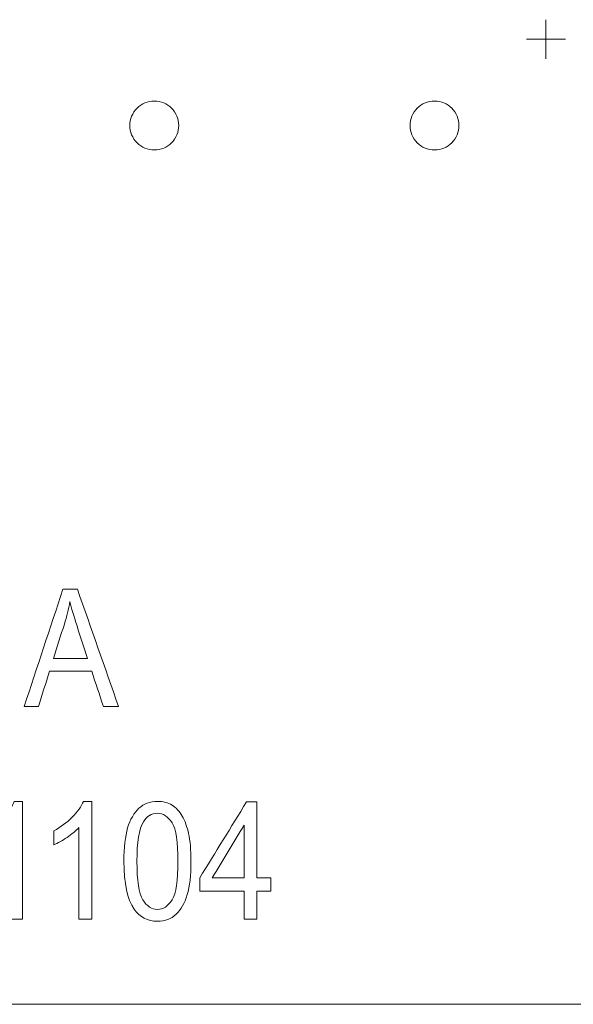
# Model space of a CAD drawing. Header units: inches. Extents: x -36 to 647, y 177 to 609.
# Tile 83 of 256: x 64.53 to 70.19, y 552.81 to 562.88. Entities that reach past the tile are written whole.
import ezdxf

# ---------------------------------------------------------------- set-up
doc = ezdxf.new("R2010")
doc.units = ezdxf.units.IN
doc.header["$MEASUREMENT"] = 0
doc.layers.add('1', color=7, linetype='Continuous')

# ---------------------------------------------------------------- blocks, each defined once
blk = doc.blocks.new('block 828')
at = {"layer": '1', "color": 155, "lineweight": 18, "true_color": 0x4c7299}
blk.add_lwpolyline([(152.954, 552.814), (21.39, 552.814)], dxfattribs=at)
blk = doc.blocks.new('block 1799')
at = {"layer": '1', "color": 18, "lineweight": 13, "true_color": 0x4c0000}
blk.add_lwpolyline([(152.954, 552.814), (21.39, 552.814)], dxfattribs=at)
blk = doc.blocks.new('block 1832')
at = {"layer": '1', "color": 18, "lineweight": 13, "true_color": 0x4c0000}
blk.add_lwpolyline([(152.954, 552.814), (21.39, 552.814)], dxfattribs=at)
blk = doc.blocks.new('block 2082')
at = {"layer": '1', "color": 18, "lineweight": 13, "true_color": 0x4c0000}
blk.add_lwpolyline([(69.714, 562.683), (70.114, 562.683)], dxfattribs=at)
blk = doc.blocks.new('block 2101')
at = {"layer": '1', "color": 18, "lineweight": 13, "true_color": 0x4c0000}
blk.add_lwpolyline([(69.913, 562.484), (69.913, 562.884)], dxfattribs=at)
blk = doc.blocks.new('block 2104')
at = {"layer": '1', "color": 18, "lineweight": 13, "true_color": 0x4c0000}
blk.add_lwpolyline([(69.913, 562.484), (69.913, 562.884)], dxfattribs=at)
blk = doc.blocks.new('block 2129')
at = {"layer": '1', "color": 18, "lineweight": 13, "true_color": 0x4c0000}
blk.add_lwpolyline([(69.714, 562.683), (70.114, 562.683)], dxfattribs=at)
blk = doc.blocks.new('block 6740')
at = {"layer": '1', "color": 18, "lineweight": 13, "true_color": 0x4c0000}
blk.add_lwpolyline([(149.914, 552.814), (131.211, 552.814), (56.402, 552.814), (37.7, 552.814), (28.349, 552.814), (23.673, 552.814), (21.39, 552.868), (20.524, 555.037)], dxfattribs=at)
blk = doc.blocks.new('block 7124')
at = {"layer": '1', "color": 18, "lineweight": 13, "true_color": 0x4c0000}
blk.add_lwpolyline([(149.914, 552.814), (131.211, 552.814), (56.402, 552.814), (37.7, 552.814), (28.349, 552.814), (23.673, 552.814), (21.39, 552.868), (20.524, 555.037)], dxfattribs=at)
blk = doc.blocks.new('block 7246')
at = {"layer": '1', "color": 18, "lineweight": 13, "true_color": 0x4c0000}
blk.add_open_spline([(64.721, 555.858), (64.673, 555.858), (64.625, 555.858), (64.576, 555.858), (64.708, 556.258), (64.84, 556.658), (64.972, 557.058), (65.021, 557.058), (65.07, 557.058), (65.12, 557.058), (65.26, 556.658), (65.401, 556.258), (65.541, 555.858), (65.49, 555.858), (65.438, 555.858), (65.386, 555.858), (65.346, 555.979), (65.306, 556.1), (65.266, 556.221), (65.122, 556.221), (64.978, 556.221), (64.835, 556.221), (64.797, 556.1), (64.759, 555.979), (64.721, 555.858)], degree=3, knots=[0, 0, 0, 0, 1, 1, 1, 2, 2, 2, 3, 3, 3, 4, 4, 4, 5, 5, 5, 6, 6, 6, 7, 7, 7, 8, 8, 8, 8], dxfattribs=at)
blk = doc.blocks.new('block 7248')
at = {"layer": '1', "color": 18, "lineweight": 13, "true_color": 0x4c0000}
blk.add_open_spline([(66.956, 553.684), (66.913, 553.684), (66.87, 553.684), (66.827, 553.684), (66.827, 553.78), (66.827, 553.875), (66.827, 553.971), (66.675, 553.971), (66.523, 553.971), (66.371, 553.971), (66.371, 554.016), (66.371, 554.061), (66.371, 554.106), (66.531, 554.365), (66.691, 554.625), (66.851, 554.884), (66.886, 554.884), (66.921, 554.884), (66.956, 554.884), (66.956, 554.625), (66.956, 554.365), (66.956, 554.106), (67.004, 554.106), (67.051, 554.106), (67.098, 554.106), (67.098, 554.061), (67.098, 554.016), (67.098, 553.971), (67.051, 553.971), (67.004, 553.971), (66.956, 553.971), (66.956, 553.875), (66.956, 553.78), (66.956, 553.684)], degree=3, knots=[0, 0, 0, 0, 1, 1, 1, 2, 2, 2, 3, 3, 3, 4, 4, 4, 5, 5, 5, 6, 6, 6, 7, 7, 7, 8, 8, 8, 9, 9, 9, 10, 10, 10, 11, 11, 11, 11], dxfattribs=at)
blk = doc.blocks.new('block 7264')
at = {"layer": '1', "color": 18, "lineweight": 13, "true_color": 0x4c0000}
blk.add_open_spline([(64.557, 554.889), (64.557, 554.487), (64.557, 554.085), (64.557, 553.684), (64.514, 553.684), (64.471, 553.684), (64.428, 553.684), (64.428, 553.997), (64.428, 554.31), (64.428, 554.622), (64.397, 554.589), (64.356, 554.555), (64.306, 554.521), (64.255, 554.487), (64.21, 554.462), (64.17, 554.445), (64.17, 554.493), (64.17, 554.54), (64.17, 554.588), (64.242, 554.626), (64.305, 554.673), (64.359, 554.728), (64.413, 554.783), (64.452, 554.837), (64.474, 554.889), (64.502, 554.889), (64.53, 554.889), (64.557, 554.889)], degree=3, knots=[0, 0, 0, 0, 1, 1, 1, 2, 2, 2, 3, 3, 3, 4, 4, 4, 5, 5, 5, 6, 6, 6, 7, 7, 7, 8, 8, 8, 9, 9, 9, 9], dxfattribs=at)
blk = doc.blocks.new('block 7273')
at = {"layer": '1', "color": 18, "lineweight": 13, "true_color": 0x4c0000}
blk.add_open_spline([(66.498, 554.106), (66.608, 554.106), (66.717, 554.106), (66.827, 554.106), (66.827, 554.286), (66.827, 554.467), (66.827, 554.647), (66.717, 554.467), (66.608, 554.286), (66.498, 554.106)], degree=3, knots=[0, 0, 0, 0, 1, 1, 1, 2, 2, 2, 3, 3, 3, 3], dxfattribs=at)
blk = doc.blocks.new('block 7276')
at = {"layer": '1', "color": 18, "lineweight": 13, "true_color": 0x4c0000}
blk.add_open_spline([(65.266, 554.889), (65.266, 554.487), (65.266, 554.085), (65.266, 553.684), (65.223, 553.684), (65.179, 553.684), (65.136, 553.684), (65.136, 553.997), (65.136, 554.31), (65.136, 554.622), (65.105, 554.589), (65.065, 554.555), (65.014, 554.521), (64.963, 554.487), (64.918, 554.462), (64.878, 554.445), (64.878, 554.493), (64.878, 554.54), (64.878, 554.588), (64.95, 554.626), (65.013, 554.673), (65.068, 554.728), (65.122, 554.783), (65.16, 554.837), (65.182, 554.889), (65.21, 554.889), (65.238, 554.889), (65.266, 554.889)], degree=3, knots=[0, 0, 0, 0, 1, 1, 1, 2, 2, 2, 3, 3, 3, 4, 4, 4, 5, 5, 5, 6, 6, 6, 7, 7, 7, 8, 8, 8, 9, 9, 9, 9], dxfattribs=at)
blk = doc.blocks.new('block 7282')
at = {"layer": '1', "color": 18, "lineweight": 13, "true_color": 0x4c0000}
blk.add_open_spline([(64.987, 556.703), (64.949, 556.585), (64.912, 556.468), (64.874, 556.351), (64.99, 556.351), (65.107, 556.351), (65.223, 556.351), (65.188, 556.462), (65.152, 556.572), (65.116, 556.683), (65.083, 556.784), (65.059, 556.867), (65.043, 556.932), (65.03, 556.855), (65.011, 556.779), (64.987, 556.703)], degree=3, knots=[0, 0, 0, 0, 1, 1, 1, 2, 2, 2, 3, 3, 3, 4, 4, 4, 5, 5, 5, 5], dxfattribs=at)
blk = doc.blocks.new('block 7285')
at = {"layer": '1', "color": 18, "lineweight": 13, "true_color": 0x4c0000}
blk.add_open_spline([(65.7, 553.788), (65.631, 553.888), (65.596, 554.05), (65.596, 554.276), (65.596, 554.417), (65.609, 554.532), (65.634, 554.618), (65.66, 554.704), (65.698, 554.771), (65.749, 554.818), (65.799, 554.865), (65.863, 554.889), (65.939, 554.889), (65.995, 554.889), (66.045, 554.876), (66.088, 554.85), (66.13, 554.824), (66.165, 554.786), (66.193, 554.738), (66.221, 554.689), (66.242, 554.629), (66.258, 554.559), (66.274, 554.489), (66.282, 554.394), (66.282, 554.276), (66.282, 554.135), (66.269, 554.021), (66.244, 553.935), (66.219, 553.848), (66.181, 553.781), (66.13, 553.734), (66.08, 553.687), (66.016, 553.663), (65.939, 553.663), (65.838, 553.663), (65.758, 553.705), (65.7, 553.788)], degree=3, knots=[0, 0, 0, 0, 1, 1, 1, 2, 2, 2, 3, 3, 3, 4, 4, 4, 5, 5, 5, 6, 6, 6, 7, 7, 7, 8, 8, 8, 9, 9, 9, 10, 10, 10, 11, 11, 11, 12, 12, 12, 12], dxfattribs=at)
blk = doc.blocks.new('block 7288')
at = {"layer": '1', "color": 18, "lineweight": 13, "true_color": 0x4c0000}
blk.add_open_spline([(65.796, 554.681), (65.751, 554.607), (65.729, 554.472), (65.729, 554.276), (65.729, 554.079), (65.749, 553.947), (65.789, 553.882), (65.83, 553.817), (65.88, 553.784), (65.939, 553.784), (65.998, 553.784), (66.048, 553.817), (66.089, 553.883), (66.129, 553.948), (66.149, 554.079), (66.149, 554.276), (66.149, 554.473), (66.129, 554.604), (66.089, 554.669), (66.048, 554.734), (65.998, 554.767), (65.938, 554.767), (65.878, 554.767), (65.831, 554.738), (65.796, 554.681)], degree=3, knots=[0, 0, 0, 0, 1, 1, 1, 2, 2, 2, 3, 3, 3, 4, 4, 4, 5, 5, 5, 6, 6, 6, 7, 7, 7, 8, 8, 8, 8], dxfattribs=at)
blk = doc.blocks.new('block 7464')
at = {"layer": '1', "color": 18, "lineweight": 13, "true_color": 0x4c0000}
blk.add_lwpolyline([(68.523, 561.802), (68.525, 561.825), (68.528, 561.849), (68.534, 561.873), (68.542, 561.897), (68.553, 561.919), (68.566, 561.941), (68.581, 561.961), (68.597, 561.979), (68.616, 561.996), (68.635, 562.01), (68.655, 562.022), (68.677, 562.032), (68.7, 562.041), (68.724, 562.047), (68.748, 562.051), (68.773, 562.052), (68.799, 562.051), (68.823, 562.047), (68.847, 562.041), (68.87, 562.032), (68.892, 562.022), (68.912, 562.01), (68.931, 561.996), (68.95, 561.979), (68.966, 561.961), (68.981, 561.941), (68.994, 561.919), (69.005, 561.897), (69.013, 561.873), (69.019, 561.849), (69.022, 561.825), (69.024, 561.802), (69.022, 561.778), (69.019, 561.754), (69.013, 561.73), (69.005, 561.707), (68.994, 561.684), (68.981, 561.662), (68.966, 561.642), (68.95, 561.624), (68.931, 561.608), (68.912, 561.593), (68.892, 561.581), (68.87, 561.571), (68.847, 561.563), (68.823, 561.557), (68.799, 561.553), (68.773, 561.552), (68.748, 561.553), (68.724, 561.557), (68.7, 561.563), (68.677, 561.571), (68.655, 561.581), (68.635, 561.593), (68.616, 561.608), (68.597, 561.624), (68.581, 561.642), (68.566, 561.662), (68.553, 561.684), (68.542, 561.707), (68.534, 561.73), (68.528, 561.754), (68.525, 561.778), (68.523, 561.802)], dxfattribs=at)
blk = doc.blocks.new('block 7477')
at = {"layer": '1', "color": 18, "lineweight": 13, "true_color": 0x4c0000}
blk.add_lwpolyline([(65.657, 561.802), (65.658, 561.825), (65.661, 561.849), (65.667, 561.873), (65.675, 561.897), (65.686, 561.919), (65.699, 561.941), (65.714, 561.961), (65.731, 561.979), (65.749, 561.996), (65.768, 562.01), (65.789, 562.022), (65.81, 562.032), (65.833, 562.041), (65.857, 562.047), (65.882, 562.051), (65.907, 562.052), (65.932, 562.051), (65.957, 562.047), (65.98, 562.041), (66.003, 562.032), (66.025, 562.022), (66.045, 562.01), (66.065, 561.996), (66.083, 561.979), (66.1, 561.961), (66.115, 561.941), (66.127, 561.919), (66.138, 561.897), (66.146, 561.873), (66.152, 561.849), (66.156, 561.825), (66.157, 561.802), (66.156, 561.778), (66.152, 561.754), (66.146, 561.73), (66.138, 561.707), (66.127, 561.684), (66.115, 561.662), (66.1, 561.642), (66.083, 561.624), (66.065, 561.608), (66.045, 561.593), (66.025, 561.581), (66.003, 561.571), (65.98, 561.563), (65.957, 561.557), (65.932, 561.553), (65.907, 561.552), (65.882, 561.553), (65.857, 561.557), (65.833, 561.563), (65.81, 561.571), (65.789, 561.581), (65.768, 561.593), (65.749, 561.608), (65.731, 561.624), (65.714, 561.642), (65.699, 561.662), (65.686, 561.684), (65.675, 561.707), (65.667, 561.73), (65.661, 561.754), (65.658, 561.778), (65.657, 561.802)], dxfattribs=at)
blk = doc.blocks.new('block 7497')
at = {"layer": '1', "color": 18, "lineweight": 13, "true_color": 0x4c0000}
blk.add_lwpolyline([(65.657, 561.802), (65.658, 561.825), (65.661, 561.849), (65.667, 561.873), (65.675, 561.897), (65.686, 561.919), (65.699, 561.941), (65.714, 561.961), (65.731, 561.979), (65.749, 561.996), (65.768, 562.01), (65.789, 562.022), (65.81, 562.032), (65.833, 562.041), (65.857, 562.047), (65.882, 562.051), (65.907, 562.052), (65.932, 562.051), (65.957, 562.047), (65.98, 562.041), (66.003, 562.032), (66.025, 562.022), (66.045, 562.01), (66.065, 561.996), (66.083, 561.979), (66.1, 561.961), (66.115, 561.941), (66.127, 561.919), (66.138, 561.897), (66.146, 561.873), (66.152, 561.849), (66.156, 561.825), (66.157, 561.802), (66.156, 561.778), (66.152, 561.754), (66.146, 561.73), (66.138, 561.707), (66.127, 561.684), (66.115, 561.662), (66.1, 561.642), (66.083, 561.624), (66.065, 561.608), (66.045, 561.593), (66.025, 561.581), (66.003, 561.571), (65.98, 561.563), (65.957, 561.557), (65.932, 561.553), (65.907, 561.552), (65.882, 561.553), (65.857, 561.557), (65.833, 561.563), (65.81, 561.571), (65.789, 561.581), (65.768, 561.593), (65.749, 561.608), (65.731, 561.624), (65.714, 561.642), (65.699, 561.662), (65.686, 561.684), (65.675, 561.707), (65.667, 561.73), (65.661, 561.754), (65.658, 561.778), (65.657, 561.802)], dxfattribs=at)
blk = doc.blocks.new('block 7499')
at = {"layer": '1', "color": 18, "lineweight": 13, "true_color": 0x4c0000}
blk.add_lwpolyline([(68.523, 561.802), (68.525, 561.825), (68.528, 561.849), (68.534, 561.873), (68.542, 561.897), (68.553, 561.919), (68.566, 561.941), (68.581, 561.961), (68.597, 561.979), (68.616, 561.996), (68.635, 562.01), (68.655, 562.022), (68.677, 562.032), (68.7, 562.041), (68.724, 562.047), (68.748, 562.051), (68.773, 562.052), (68.799, 562.051), (68.823, 562.047), (68.847, 562.041), (68.87, 562.032), (68.892, 562.022), (68.912, 562.01), (68.931, 561.996), (68.95, 561.979), (68.966, 561.961), (68.981, 561.941), (68.994, 561.919), (69.005, 561.897), (69.013, 561.873), (69.019, 561.849), (69.022, 561.825), (69.024, 561.802), (69.022, 561.778), (69.019, 561.754), (69.013, 561.73), (69.005, 561.707), (68.994, 561.684), (68.981, 561.662), (68.966, 561.642), (68.95, 561.624), (68.931, 561.608), (68.912, 561.593), (68.892, 561.581), (68.87, 561.571), (68.847, 561.563), (68.823, 561.557), (68.799, 561.553), (68.773, 561.552), (68.748, 561.553), (68.724, 561.557), (68.7, 561.563), (68.677, 561.571), (68.655, 561.581), (68.635, 561.593), (68.616, 561.608), (68.597, 561.624), (68.581, 561.642), (68.566, 561.662), (68.553, 561.684), (68.542, 561.707), (68.534, 561.73), (68.528, 561.754), (68.525, 561.778), (68.523, 561.802)], dxfattribs=at)

msp = doc.modelspace()

# ---------------------------------------------------------------- block references
at = {"layer": '1'}
for name in ['block 6740', 'block 7124', 'block 2101', 'block 2104', 'block 2082', 'block 2129', 'block 7477', 'block 7497', 'block 7464', 'block 7499', 'block 7246', 'block 7282', 'block 7264', 'block 7276', 'block 7285', 'block 7248', 'block 7288', 'block 7273', 'block 828', 'block 1799', 'block 1832']:
    msp.add_blockref(name, (0, 0), dxfattribs=at)

doc.saveas('drawing.dxf')
